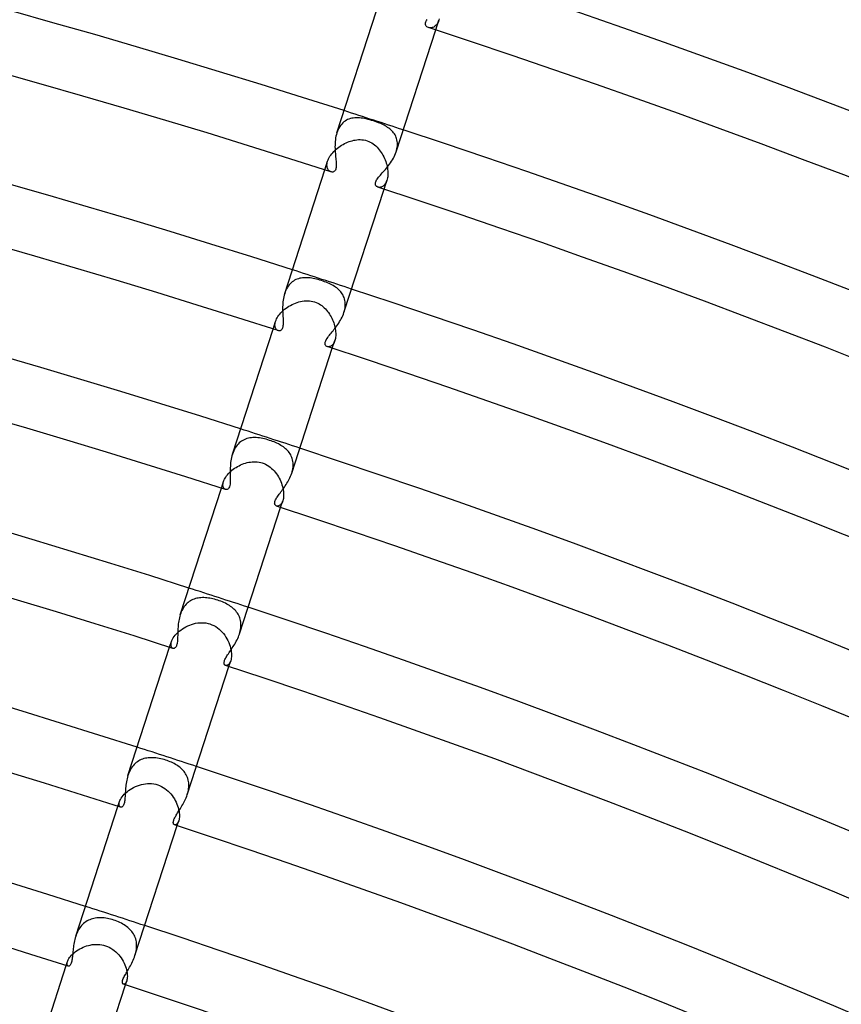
# Model space of a CAD drawing. Header units: millimetres. Extents: x -660 to 660, y -630 to 630.
# Tile 99 of 125: x 154 to 206, y 486 to 550. Entities that reach past the tile are written whole.
import ezdxf

# ---------------------------------------------------------------- set-up
doc = ezdxf.new("R2010")
doc.units = ezdxf.units.MM
doc.layers.add('HIDDEN', color=7, linetype='Continuous')
doc.layers.add('THICK', color=7, linetype='Continuous')

msp = doc.modelspace()

# ---------------------------------------------------------------- linework, layer by layer
at = {"layer": 'HIDDEN'}
for p, q in [((180.406, 549.108), (180.357, 549.071)), ((180.453, 549.152), (180.406, 549.108)), ((180.436, 548.852), (180.641, 549.484)), ((180.497, 549.204), (180.453, 549.152)), ((180.539, 549.263), (180.497, 549.204)), ((180.577, 549.33), (180.539, 549.263)), ((180.611, 549.404), (180.577, 549.33)), ((180.641, 549.484), (180.611, 549.404)), ((180.664, 549.565), (180.641, 549.484)), ((180.01, 548.994), (179.967, 549.005)), ((180.057, 548.987), (180.01, 548.994)), ((180.105, 548.986), (180.057, 548.987)), ((180.154, 548.99), (180.105, 548.986)), ((180.205, 549.001), (180.154, 548.99)), ((180.256, 549.017), (180.205, 549.001)), ((180.307, 549.041), (180.256, 549.017)), ((180.357, 549.071), (180.307, 549.041)), ((174.392, 542.806), (174.328, 542.728)), ((174.461, 542.878), (174.392, 542.806)), ((174.535, 542.942), (174.461, 542.878)), ((174.612, 542.999), (174.535, 542.942)), ((174.692, 543.049), (174.612, 542.999)), ((174.776, 543.091), (174.692, 543.049)), ((174.862, 543.127), (174.776, 543.091)), ((174.952, 543.157), (174.862, 543.127)), ((175.044, 543.179), (174.952, 543.157)), ((175.139, 543.196), (175.044, 543.179)), ((175.235, 543.207), (175.139, 543.196)), ((175.334, 543.212), (175.235, 543.207)), ((175.435, 543.211), (175.334, 543.212)), ((175.537, 543.205), (175.435, 543.211)), ((175.642, 543.195), (175.537, 543.205)), ((175.75, 543.18), (175.642, 543.195)), ((175.859, 543.16), (175.75, 543.18)), ((175.97, 543.137), (175.859, 543.16)), ((176.084, 543.109), (175.97, 543.137)), ((176.199, 543.079), (176.084, 543.109)), ((176.315, 543.045), (176.199, 543.079)), ((176.434, 543.008), (176.315, 543.045)), ((176.54, 542.972), (176.434, 543.008)), ((176.646, 542.934), (176.54, 542.972)), ((176.749, 542.895), (176.646, 542.934)), ((176.848, 542.855), (176.749, 542.895)), ((176.942, 542.815), (176.848, 542.855)), ((177.031, 542.773), (176.942, 542.815)), ((177.115, 542.731), (177.031, 542.773)), ((174.122, 542.354), (174.084, 542.249)), ((174.166, 542.456), (174.122, 542.354)), ((174.215, 542.553), (174.166, 542.456)), ((174.269, 542.643), (174.215, 542.553)), ((174.328, 542.728), (174.269, 542.643)), ((177.194, 542.689), (177.115, 542.731)), ((177.271, 542.644), (177.194, 542.689)), ((177.345, 542.596), (177.271, 542.644)), ((177.417, 542.546), (177.345, 542.596)), ((177.486, 542.493), (177.417, 542.546)), ((177.551, 542.437), (177.486, 542.493)), ((177.614, 542.378), (177.551, 542.437)), ((177.672, 542.315), (177.614, 542.378)), ((177.726, 542.249), (177.672, 542.315)), ((177.776, 542.18), (177.726, 542.249)), ((177.82, 542.108), (177.776, 542.18)), ((174.388, 541.443), (174.482, 541.498)), ((174.482, 541.498), (174.577, 541.549)), ((174.577, 541.549), (174.674, 541.596)), ((174.674, 541.596), (174.771, 541.639)), ((174.771, 541.639), (174.87, 541.677)), ((174.87, 541.677), (174.969, 541.711)), ((174.969, 541.711), (175.068, 541.739)), ((175.068, 541.739), (175.167, 541.763)), ((175.167, 541.763), (175.266, 541.782)), ((175.266, 541.782), (175.368, 541.796)), ((175.368, 541.796), (175.473, 541.805)), ((175.473, 541.805), (175.581, 541.807)), ((175.581, 541.807), (175.691, 541.801)), ((175.691, 541.801), (175.802, 541.788)), ((175.802, 541.788), (175.913, 541.766)), ((175.913, 541.766), (176.021, 541.736)), ((176.021, 541.736), (176.126, 541.697)), ((176.126, 541.697), (176.227, 541.65)), ((176.227, 541.65), (176.323, 541.597)), ((176.323, 541.597), (176.415, 541.537)), ((176.415, 541.537), (176.502, 541.471)), ((177.86, 542.032), (177.82, 542.108)), ((177.894, 541.953), (177.86, 542.032)), ((177.922, 541.87), (177.894, 541.953)), ((177.945, 541.784), (177.922, 541.87)), ((177.961, 541.696), (177.945, 541.784)), ((177.971, 541.604), (177.961, 541.696)), ((177.97, 541.414), (177.974, 541.51)), ((177.974, 541.51), (177.971, 541.604)), ((173.695, 540.814), (173.754, 540.891)), ((173.754, 540.891), (173.818, 540.968)), ((173.818, 540.968), (173.888, 541.043)), ((173.888, 541.043), (173.962, 541.117)), ((173.962, 541.117), (174.041, 541.188)), ((174.041, 541.188), (174.123, 541.256)), ((174.123, 541.256), (174.208, 541.322)), ((174.208, 541.322), (174.297, 541.384)), ((174.297, 541.384), (174.388, 541.443)), ((176.502, 541.471), (176.585, 541.401)), ((176.585, 541.401), (176.663, 541.325)), ((176.663, 541.325), (176.737, 541.245)), ((176.737, 541.245), (176.807, 541.162)), ((176.807, 541.162), (176.872, 541.076)), ((176.872, 541.076), (176.934, 540.986)), ((176.934, 540.986), (176.992, 540.894)), ((176.992, 540.894), (177.046, 540.799)), ((177.889, 541.013), (177.919, 541.114)), ((177.919, 541.114), (177.942, 541.215)), ((177.942, 541.215), (177.959, 541.315)), ((177.959, 541.315), (177.97, 541.414)), ((173.309, 539.864), (173.492, 540.426)), ((173.448, 540.203), (173.456, 540.274)), ((173.456, 540.274), (173.47, 540.349)), ((173.47, 540.349), (173.492, 540.426)), ((173.492, 540.426), (173.519, 540.501)), ((173.519, 540.501), (173.553, 540.578)), ((173.553, 540.578), (173.594, 540.656)), ((173.594, 540.656), (173.642, 540.735)), ((173.642, 540.735), (173.695, 540.814)), ((177.046, 540.799), (177.096, 540.702)), ((177.096, 540.702), (177.142, 540.603)), ((177.142, 540.603), (177.183, 540.503)), ((177.183, 540.503), (177.221, 540.402)), ((177.221, 540.402), (177.254, 540.301)), ((177.254, 540.301), (177.283, 540.199)), ((173.447, 540.136), (173.448, 540.203)), ((173.453, 540.074), (173.447, 540.136)), ((173.464, 540.016), (173.453, 540.074)), ((173.481, 539.963), (173.464, 540.016)), ((173.503, 539.914), (173.481, 539.963)), ((173.529, 539.871), (173.503, 539.914)), ((173.559, 539.833), (173.529, 539.871)), ((173.592, 539.801), (173.559, 539.833)), ((173.627, 539.774), (173.592, 539.801)), ((173.664, 539.753), (173.627, 539.774)), ((173.702, 539.738), (173.664, 539.753)), ((177.283, 540.199), (177.308, 540.097)), ((177.308, 540.097), (177.327, 539.995)), ((177.327, 539.995), (177.343, 539.895)), ((177.343, 539.895), (177.353, 539.796)), ((177.353, 539.796), (177.359, 539.698)), ((177.36, 539.604), (177.356, 539.513)), ((177.359, 539.698), (177.36, 539.604)), ((177.114, 538.628), (177.296, 539.19)), ((177.207, 538.994), (177.171, 538.941)), ((177.24, 539.053), (177.207, 538.994)), ((177.27, 539.118), (177.24, 539.053)), ((177.296, 539.189), (177.27, 539.118)), ((177.317, 539.263), (177.296, 539.189)), ((177.335, 539.342), (177.317, 539.263)), ((177.348, 539.426), (177.335, 539.342)), ((177.356, 539.513), (177.348, 539.426)), ((176.758, 538.747), (176.722, 538.756)), ((176.797, 538.742), (176.758, 538.747)), ((176.838, 538.742), (176.797, 538.742)), ((176.88, 538.747), (176.838, 538.742)), ((176.923, 538.757), (176.88, 538.747)), ((176.966, 538.772), (176.923, 538.757)), ((177.009, 538.794), (176.966, 538.772)), ((177.051, 538.821), (177.009, 538.794)), ((177.093, 538.855), (177.051, 538.821)), ((177.133, 538.895), (177.093, 538.855)), ((177.171, 538.941), (177.133, 538.895)), ((171.219, 532.669), (171.148, 532.609)), ((171.294, 532.722), (171.219, 532.669)), ((171.371, 532.769), (171.294, 532.722)), ((171.451, 532.81), (171.371, 532.769)), ((171.533, 532.845), (171.451, 532.81)), ((171.618, 532.874), (171.533, 532.845)), ((171.705, 532.897), (171.618, 532.874)), ((171.795, 532.915), (171.705, 532.897)), ((171.886, 532.928), (171.795, 532.915)), ((171.979, 532.935), (171.886, 532.928)), ((172.074, 532.938), (171.979, 532.935)), ((172.17, 532.937), (172.074, 532.938)), ((172.268, 532.93), (172.17, 532.937)), ((172.367, 532.92), (172.268, 532.93)), ((172.469, 532.906), (172.367, 532.92)), ((172.571, 532.888), (172.469, 532.906)), ((172.675, 532.867), (172.571, 532.888)), ((172.781, 532.842), (172.675, 532.867)), ((172.887, 532.814), (172.781, 532.842)), ((172.994, 532.783), (172.887, 532.814)), ((173.101, 532.75), (172.994, 532.783)), ((173.2, 532.716), (173.101, 532.75)), ((173.299, 532.681), (173.2, 532.716)), ((173.395, 532.643), (173.299, 532.681)), ((173.49, 532.604), (173.395, 532.643)), ((170.767, 532.03), (170.731, 531.929)), ((170.808, 532.128), (170.767, 532.03)), ((170.853, 532.221), (170.808, 532.128)), ((170.903, 532.31), (170.853, 532.221)), ((170.958, 532.393), (170.903, 532.31)), ((171.017, 532.471), (170.958, 532.393)), ((171.081, 532.543), (171.017, 532.471)), ((171.148, 532.609), (171.081, 532.543)), ((173.582, 532.564), (173.49, 532.604)), ((173.672, 532.521), (173.582, 532.564)), ((173.758, 532.476), (173.672, 532.521)), ((173.841, 532.43), (173.758, 532.476)), ((173.921, 532.381), (173.841, 532.43)), ((173.998, 532.331), (173.921, 532.381)), ((174.071, 532.277), (173.998, 532.331)), ((174.141, 532.221), (174.071, 532.277)), ((174.208, 532.162), (174.141, 532.221)), ((174.271, 532.099), (174.208, 532.162)), ((174.329, 532.034), (174.271, 532.099)), ((174.384, 531.965), (174.329, 532.034)), ((171.529, 531.346), (171.639, 531.38)), ((171.639, 531.38), (171.751, 531.408)), ((171.751, 531.408), (171.864, 531.43)), ((171.864, 531.43), (171.978, 531.446)), ((171.978, 531.446), (172.092, 531.455)), ((172.092, 531.455), (172.206, 531.456)), ((172.206, 531.456), (172.32, 531.45)), ((172.32, 531.45), (172.434, 531.436)), ((172.434, 531.436), (172.546, 531.413)), ((172.546, 531.413), (172.656, 531.382)), ((172.656, 531.382), (172.755, 531.346)), ((174.433, 531.892), (174.384, 531.965)), ((174.478, 531.816), (174.433, 531.892)), ((174.517, 531.737), (174.478, 531.816)), ((174.551, 531.654), (174.517, 531.737)), ((174.578, 531.569), (174.551, 531.654)), ((174.599, 531.48), (174.578, 531.569)), ((174.614, 531.388), (174.599, 531.48)), ((174.623, 531.293), (174.614, 531.388)), ((170.49, 530.681), (170.564, 530.758)), ((170.564, 530.758), (170.644, 530.832)), ((170.644, 530.832), (170.729, 530.904)), ((170.729, 530.904), (170.818, 530.973)), ((170.818, 530.973), (170.911, 531.039)), ((170.911, 531.039), (171.007, 531.101)), ((171.007, 531.101), (171.107, 531.159)), ((171.107, 531.159), (171.209, 531.213)), ((171.209, 531.213), (171.314, 531.262)), ((171.314, 531.262), (171.42, 531.306)), ((171.42, 531.306), (171.529, 531.346)), ((172.755, 531.346), (172.851, 531.303)), ((172.851, 531.303), (172.943, 531.255)), ((172.943, 531.255), (173.032, 531.2)), ((173.032, 531.2), (173.117, 531.14)), ((173.117, 531.14), (173.198, 531.075)), ((173.198, 531.075), (173.275, 531.005)), ((173.275, 531.005), (173.349, 530.931)), ((173.349, 530.931), (173.419, 530.854)), ((173.419, 530.854), (173.485, 530.773)), ((173.485, 530.773), (173.548, 530.69)), ((174.536, 530.694), (174.566, 530.795)), ((174.566, 530.795), (174.59, 530.898)), ((174.59, 530.898), (174.608, 530.999)), ((174.608, 530.999), (174.62, 531.098)), ((174.62, 531.098), (174.625, 531.197)), ((174.625, 531.197), (174.623, 531.293)), ((169.987, 529.64), (170.148, 530.133)), ((170.127, 530.06), (170.148, 530.133)), ((170.148, 530.133), (170.175, 530.208)), ((170.175, 530.208), (170.21, 530.285)), ((170.21, 530.285), (170.252, 530.364)), ((170.252, 530.364), (170.301, 530.443)), ((170.301, 530.443), (170.358, 530.523)), ((170.358, 530.523), (170.421, 530.603)), ((170.421, 530.603), (170.49, 530.681)), ((173.548, 530.69), (173.606, 530.603)), ((173.606, 530.603), (173.661, 530.514)), ((173.661, 530.514), (173.713, 530.423)), ((173.713, 530.423), (173.76, 530.33)), ((173.76, 530.33), (173.804, 530.236)), ((173.804, 530.236), (173.844, 530.14)), ((173.844, 530.14), (173.88, 530.043)), ((170.107, 529.924), (170.114, 529.99)), ((170.107, 529.863), (170.107, 529.924)), ((170.113, 529.805), (170.107, 529.863)), ((170.125, 529.753), (170.113, 529.805)), ((170.114, 529.99), (170.127, 530.06)), ((170.141, 529.705), (170.125, 529.753)), ((170.162, 529.663), (170.141, 529.705)), ((170.187, 529.626), (170.162, 529.663)), ((170.215, 529.595), (170.187, 529.626)), ((170.246, 529.569), (170.215, 529.595)), ((170.278, 529.549), (170.246, 529.569)), ((170.312, 529.535), (170.278, 529.549)), ((173.88, 530.043), (173.911, 529.946)), ((173.911, 529.946), (173.939, 529.848)), ((173.939, 529.848), (173.962, 529.751)), ((173.962, 529.751), (173.981, 529.655)), ((173.981, 529.655), (173.995, 529.56)), ((173.995, 529.56), (174.005, 529.466)), ((173.792, 528.404), (173.952, 528.898)), ((173.952, 528.897), (173.928, 528.831)), ((173.972, 528.966), (173.952, 528.897)), ((173.988, 529.039), (173.972, 528.966)), ((174, 529.117), (173.988, 529.039)), ((174.008, 529.199), (174, 529.117)), ((174.005, 529.466), (174.011, 529.374)), ((174.011, 529.285), (174.008, 529.199)), ((174.011, 529.374), (174.011, 529.285)), ((173.501, 528.502), (173.468, 528.51)), ((173.536, 528.499), (173.501, 528.502)), ((173.574, 528.5), (173.536, 528.499)), ((173.612, 528.507), (173.574, 528.5)), ((173.65, 528.52), (173.612, 528.507)), ((173.689, 528.538), (173.65, 528.52)), ((173.727, 528.561), (173.689, 528.538)), ((173.765, 528.591), (173.727, 528.561)), ((173.802, 528.627), (173.765, 528.591)), ((173.837, 528.669), (173.802, 528.627)), ((173.87, 528.717), (173.837, 528.669)), ((173.9, 528.771), (173.87, 528.717)), ((173.928, 528.831), (173.9, 528.771)), ((168.132, 522.529), (168.047, 522.486)), ((168.22, 522.566), (168.132, 522.529)), ((168.31, 522.596), (168.22, 522.566)), ((168.403, 522.621), (168.31, 522.596)), ((168.497, 522.639), (168.403, 522.621)), ((168.594, 522.652), (168.497, 522.639)), ((168.693, 522.66), (168.594, 522.652)), ((168.793, 522.662), (168.693, 522.66)), ((168.896, 522.659), (168.793, 522.662)), ((169, 522.652), (168.896, 522.659)), ((169.106, 522.64), (169, 522.652)), ((169.213, 522.624), (169.106, 522.64)), ((169.322, 522.603), (169.213, 522.624)), ((169.432, 522.579), (169.322, 522.603)), ((169.543, 522.552), (169.432, 522.579)), ((169.654, 522.52), (169.543, 522.552)), ((169.766, 522.486), (169.654, 522.52)), ((167.504, 521.911), (167.457, 521.814)), ((167.556, 522.004), (167.504, 521.911)), ((167.613, 522.091), (167.556, 522.004)), ((167.675, 522.173), (167.613, 522.091)), ((167.742, 522.249), (167.675, 522.173)), ((167.813, 522.318), (167.742, 522.249)), ((167.888, 522.381), (167.813, 522.318)), ((167.966, 522.437), (167.888, 522.381)), ((168.047, 522.486), (167.966, 522.437)), ((169.863, 522.453), (169.766, 522.486)), ((169.959, 522.418), (169.863, 522.453)), ((170.054, 522.381), (169.959, 522.418)), ((170.146, 522.341), (170.054, 522.381)), ((170.236, 522.3), (170.146, 522.341)), ((170.324, 522.257), (170.236, 522.3)), ((170.409, 522.212), (170.324, 522.257)), ((170.491, 522.165), (170.409, 522.212)), ((170.571, 522.115), (170.491, 522.165)), ((170.647, 522.063), (170.571, 522.115)), ((170.719, 522.009), (170.647, 522.063)), ((170.788, 521.952), (170.719, 522.009)), ((170.854, 521.893), (170.788, 521.952)), ((170.915, 521.83), (170.854, 521.893)), ((167.415, 521.712), (167.378, 521.607)), ((167.457, 521.814), (167.415, 521.712)), ((170.973, 521.765), (170.915, 521.83)), ((171.026, 521.697), (170.973, 521.765)), ((171.074, 521.626), (171.026, 521.697)), ((171.118, 521.552), (171.074, 521.626)), ((171.157, 521.475), (171.118, 521.552)), ((171.191, 521.395), (171.157, 521.475)), ((171.219, 521.312), (171.191, 521.395)), ((171.242, 521.226), (171.219, 521.312)), ((167.344, 520.562), (167.428, 520.628)), ((167.428, 520.628), (167.516, 520.691)), ((167.516, 520.691), (167.607, 520.75)), ((167.607, 520.75), (167.701, 520.806)), ((167.701, 520.806), (167.799, 520.858)), ((167.799, 520.858), (167.899, 520.907)), ((167.899, 520.907), (168.001, 520.951)), ((168.001, 520.951), (168.105, 520.99)), ((168.105, 520.99), (168.211, 521.024)), ((168.211, 521.024), (168.318, 521.053)), ((168.318, 521.053), (168.426, 521.077)), ((168.426, 521.077), (168.534, 521.095)), ((168.534, 521.095), (168.644, 521.107)), ((168.644, 521.107), (168.753, 521.112)), ((168.753, 521.112), (168.863, 521.111)), ((168.863, 521.111), (168.973, 521.103)), ((168.973, 521.103), (169.082, 521.087)), ((169.082, 521.087), (169.189, 521.065)), ((169.189, 521.065), (169.294, 521.034)), ((169.294, 521.034), (169.404, 520.994)), ((169.404, 520.994), (169.51, 520.946)), ((169.51, 520.946), (169.612, 520.89)), ((169.612, 520.89), (169.71, 520.828)), ((169.71, 520.828), (169.803, 520.76)), ((169.803, 520.76), (169.892, 520.686)), ((169.892, 520.686), (169.975, 520.606)), ((171.235, 520.567), (171.254, 520.665)), ((171.259, 521.138), (171.242, 521.226)), ((171.254, 520.665), (171.267, 520.763)), ((171.27, 521.047), (171.259, 521.138)), ((171.267, 520.763), (171.274, 520.86)), ((171.275, 520.955), (171.27, 521.047)), ((171.274, 520.86), (171.275, 520.955)), ((166.83, 519.912), (166.861, 519.983)), ((166.861, 519.983), (166.9, 520.056)), ((166.9, 520.056), (166.946, 520.13)), ((166.946, 520.13), (166.998, 520.204)), ((166.998, 520.204), (167.055, 520.277)), ((167.055, 520.277), (167.119, 520.351)), ((167.119, 520.351), (167.189, 520.423)), ((167.189, 520.423), (167.264, 520.494)), ((167.264, 520.494), (167.344, 520.562)), ((169.975, 520.606), (170.055, 520.522)), ((170.055, 520.522), (170.13, 520.434)), ((170.13, 520.434), (170.2, 520.342)), ((170.2, 520.342), (170.265, 520.247)), ((170.265, 520.247), (170.326, 520.15)), ((170.326, 520.15), (170.382, 520.049)), ((170.382, 520.049), (170.433, 519.947)), ((171.182, 520.371), (171.211, 520.469)), ((171.211, 520.469), (171.235, 520.567)), ((166.666, 519.416), (166.805, 519.844)), ((166.768, 519.651), (166.773, 519.712)), ((166.768, 519.595), (166.768, 519.651)), ((166.774, 519.544), (166.768, 519.595)), ((166.773, 519.712), (166.786, 519.777)), ((166.785, 519.497), (166.774, 519.544)), ((166.801, 519.456), (166.785, 519.497)), ((166.786, 519.777), (166.805, 519.844)), ((166.821, 519.419), (166.801, 519.456)), ((166.805, 519.844), (166.83, 519.912)), ((166.845, 519.388), (166.821, 519.419)), ((166.871, 519.363), (166.845, 519.388)), ((166.9, 519.344), (166.871, 519.363)), ((170.433, 519.947), (170.48, 519.843)), ((170.48, 519.843), (170.521, 519.738)), ((170.521, 519.738), (170.558, 519.632)), ((170.558, 519.632), (170.589, 519.527)), ((170.589, 519.527), (170.615, 519.422)), ((170.615, 519.422), (170.635, 519.318)), ((166.931, 519.331), (166.9, 519.344)), ((170.645, 518.757), (170.629, 518.68)), ((170.635, 519.318), (170.65, 519.216)), ((170.656, 518.839), (170.645, 518.757)), ((170.65, 519.216), (170.66, 519.117)), ((170.663, 518.927), (170.656, 518.839)), ((170.66, 519.117), (170.664, 519.02)), ((170.664, 519.02), (170.663, 518.927)), ((170.237, 518.259), (170.205, 518.267)), ((170.272, 518.258), (170.237, 518.259)), ((170.308, 518.263), (170.272, 518.258)), ((170.345, 518.274), (170.308, 518.263)), ((170.382, 518.291), (170.345, 518.274)), ((170.419, 518.315), (170.382, 518.291)), ((170.456, 518.346), (170.419, 518.315)), ((170.491, 518.384), (170.456, 518.346)), ((170.47, 518.18), (170.609, 518.608)), ((170.525, 518.43), (170.491, 518.384)), ((170.556, 518.482), (170.525, 518.43)), ((170.584, 518.541), (170.556, 518.482)), ((170.609, 518.608), (170.584, 518.541)), ((170.629, 518.68), (170.609, 518.608)), ((164.283, 511.808), (164.229, 511.729)), ((164.341, 511.883), (164.283, 511.808)), ((164.402, 511.952), (164.341, 511.883)), ((164.467, 512.016), (164.402, 511.952)), ((164.535, 512.075), (164.467, 512.016)), ((164.606, 512.129), (164.535, 512.075)), ((164.68, 512.177), (164.606, 512.129)), ((164.757, 512.22), (164.68, 512.177)), ((164.836, 512.258), (164.757, 512.22)), ((164.918, 512.29), (164.836, 512.258)), ((165.002, 512.317), (164.918, 512.29)), ((165.087, 512.34), (165.002, 512.317)), ((165.174, 512.357), (165.087, 512.34)), ((165.263, 512.37), (165.174, 512.357)), ((165.354, 512.378), (165.263, 512.37)), ((165.446, 512.382), (165.354, 512.378)), ((165.54, 512.382), (165.446, 512.382)), ((165.635, 512.378), (165.54, 512.382)), ((165.731, 512.369), (165.635, 512.378)), ((165.829, 512.358), (165.731, 512.369)), ((165.927, 512.342), (165.829, 512.358)), ((166.027, 512.323), (165.927, 512.342)), ((166.127, 512.301), (166.027, 512.323)), ((166.227, 512.276), (166.127, 512.301)), ((166.328, 512.248), (166.227, 512.276)), ((166.429, 512.216), (166.328, 512.248)), ((166.532, 512.181), (166.429, 512.216)), ((166.633, 512.144), (166.532, 512.181)), ((166.733, 512.103), (166.633, 512.144)), ((166.83, 512.061), (166.733, 512.103)), ((166.923, 512.016), (166.83, 512.061)), ((167.012, 511.97), (166.923, 512.016)), ((167.098, 511.922), (167.012, 511.97)), ((167.18, 511.872), (167.098, 511.922)), ((167.257, 511.82), (167.18, 511.872)), ((167.331, 511.766), (167.257, 511.82)), ((167.402, 511.709), (167.331, 511.766)), ((164.055, 511.376), (164.022, 511.28)), ((164.093, 511.469), (164.055, 511.376)), ((164.134, 511.559), (164.093, 511.469)), ((164.18, 511.646), (164.134, 511.559)), ((164.229, 511.729), (164.18, 511.646)), ((167.468, 511.65), (167.402, 511.709)), ((167.532, 511.588), (167.468, 511.65)), ((167.591, 511.523), (167.532, 511.588)), ((167.646, 511.456), (167.591, 511.523)), ((167.697, 511.385), (167.646, 511.456)), ((167.743, 511.312), (167.697, 511.385)), ((167.785, 511.236), (167.743, 511.312)), ((167.821, 511.157), (167.785, 511.236)), ((167.852, 511.075), (167.821, 511.157)), ((164.274, 510.443), (164.389, 510.507)), ((164.389, 510.507), (164.508, 510.565)), ((164.508, 510.565), (164.631, 510.618)), ((164.631, 510.618), (164.756, 510.663)), ((164.756, 510.663), (164.884, 510.701)), ((164.884, 510.701), (165.014, 510.732)), ((165.014, 510.732), (165.145, 510.754)), ((165.145, 510.754), (165.278, 510.768)), ((165.278, 510.768), (165.411, 510.773)), ((165.411, 510.773), (165.544, 510.768)), ((165.544, 510.768), (165.676, 510.753)), ((165.676, 510.753), (165.807, 510.728)), ((165.807, 510.728), (165.934, 510.692)), ((165.934, 510.692), (166.062, 510.644)), ((166.062, 510.644), (166.185, 510.587)), ((166.185, 510.587), (166.302, 510.519)), ((166.302, 510.519), (166.414, 510.444)), ((167.878, 510.99), (167.852, 511.075)), ((167.898, 510.903), (167.878, 510.99)), ((167.913, 510.813), (167.898, 510.903)), ((167.922, 510.721), (167.913, 510.813)), ((167.914, 510.436), (167.923, 510.532)), ((167.925, 510.627), (167.922, 510.721)), ((167.923, 510.532), (167.925, 510.627)), ((163.579, 509.8), (163.637, 509.885)), ((163.637, 509.885), (163.705, 509.971)), ((163.705, 509.971), (163.782, 510.057)), ((163.782, 510.057), (163.867, 510.14)), ((163.867, 510.14), (163.959, 510.222)), ((163.959, 510.222), (164.058, 510.299)), ((164.058, 510.299), (164.163, 510.374)), ((164.163, 510.374), (164.274, 510.443)), ((166.414, 510.444), (166.519, 510.36)), ((166.519, 510.36), (166.619, 510.269)), ((166.619, 510.269), (166.712, 510.172)), ((166.712, 510.172), (166.799, 510.069)), ((166.799, 510.069), (166.88, 509.962)), ((166.88, 509.962), (166.954, 509.85)), ((167.826, 510.044), (167.856, 510.142)), ((167.856, 510.142), (167.881, 510.24)), ((167.881, 510.24), (167.9, 510.338)), ((167.9, 510.338), (167.914, 510.436)), ((163.344, 509.192), (163.463, 509.558)), ((163.43, 509.394), (163.44, 509.472)), ((163.431, 509.324), (163.43, 509.394)), ((163.441, 509.263), (163.431, 509.324)), ((163.44, 509.472), (163.462, 509.557)), ((163.461, 509.212), (163.441, 509.263)), ((163.462, 509.557), (163.492, 509.635)), ((163.492, 509.635), (163.531, 509.717)), ((163.531, 509.717), (163.579, 509.8)), ((166.954, 509.85), (167.022, 509.736)), ((167.022, 509.736), (167.083, 509.618)), ((167.083, 509.618), (167.138, 509.498)), ((167.138, 509.498), (167.185, 509.378)), ((167.185, 509.378), (167.226, 509.256)), ((167.226, 509.256), (167.259, 509.136)), ((163.488, 509.171), (163.461, 509.212)), ((163.52, 509.142), (163.488, 509.171)), ((163.557, 509.124), (163.52, 509.142)), ((167.259, 509.136), (167.285, 509.017)), ((167.285, 509.017), (167.303, 508.901)), ((167.303, 508.901), (167.314, 508.789)), ((167.314, 508.789), (167.318, 508.681)), ((167.318, 508.681), (167.314, 508.58)), ((166.971, 508.019), (166.935, 508.026)), ((167.009, 508.022), (166.971, 508.019)), ((167.049, 508.034), (167.009, 508.022)), ((167.089, 508.055), (167.049, 508.034)), ((167.13, 508.087), (167.089, 508.055)), ((167.168, 508.13), (167.13, 508.087)), ((167.148, 507.956), (167.267, 508.322)), ((167.205, 508.183), (167.168, 508.13)), ((167.238, 508.247), (167.205, 508.183)), ((167.267, 508.322), (167.238, 508.247)), ((167.288, 508.4), (167.267, 508.322)), ((167.304, 508.486), (167.288, 508.4)), ((167.314, 508.58), (167.304, 508.486)), ((161.062, 501.653), (160.997, 501.58)), ((161.129, 501.72), (161.062, 501.653)), ((161.201, 501.782), (161.129, 501.72)), ((161.276, 501.839), (161.201, 501.782)), ((161.354, 501.89), (161.276, 501.839)), ((161.435, 501.935), (161.354, 501.89)), ((161.519, 501.974), (161.435, 501.935)), ((161.605, 502.008), (161.519, 501.974)), ((161.693, 502.036), (161.605, 502.008)), ((161.784, 502.059), (161.693, 502.036)), ((161.876, 502.077), (161.784, 502.059)), ((161.971, 502.089), (161.876, 502.077)), ((162.067, 502.097), (161.971, 502.089)), ((162.164, 502.1), (162.067, 502.097)), ((162.264, 502.099), (162.164, 502.1)), ((162.364, 502.093), (162.264, 502.099)), ((162.466, 502.083), (162.364, 502.093)), ((162.569, 502.069), (162.466, 502.083)), ((162.672, 502.051), (162.569, 502.069)), ((162.776, 502.029), (162.672, 502.051)), ((162.881, 502.004), (162.776, 502.029)), ((162.986, 501.975), (162.881, 502.004)), ((163.091, 501.943), (162.986, 501.975)), ((163.184, 501.911), (163.091, 501.943)), ((163.277, 501.877), (163.184, 501.911)), ((163.368, 501.84), (163.277, 501.877)), ((163.458, 501.801), (163.368, 501.84)), ((163.545, 501.759), (163.458, 501.801)), ((163.631, 501.715), (163.545, 501.759)), ((163.713, 501.669), (163.631, 501.715)), ((163.794, 501.621), (163.713, 501.669)), ((160.701, 501.051), (160.666, 500.952)), ((160.739, 501.148), (160.701, 501.051)), ((160.782, 501.241), (160.739, 501.148)), ((160.829, 501.332), (160.782, 501.241)), ((160.881, 501.419), (160.829, 501.332)), ((160.937, 501.502), (160.881, 501.419)), ((160.997, 501.58), (160.937, 501.502)), ((163.871, 501.57), (163.794, 501.621)), ((163.946, 501.516), (163.871, 501.57)), ((164.017, 501.46), (163.946, 501.516)), ((164.085, 501.402), (164.017, 501.46)), ((164.149, 501.341), (164.085, 501.402)), ((164.21, 501.277), (164.149, 501.341)), ((164.266, 501.21), (164.21, 501.277)), ((164.319, 501.14), (164.266, 501.21)), ((164.367, 501.068), (164.319, 501.14)), ((164.411, 500.993), (164.367, 501.068)), ((161.399, 500.336), (161.528, 500.373)), ((161.528, 500.373), (161.658, 500.402)), ((161.658, 500.402), (161.789, 500.423)), ((161.789, 500.423), (161.922, 500.435)), ((161.922, 500.435), (162.054, 500.438)), ((162.054, 500.438), (162.187, 500.432)), ((162.187, 500.432), (162.318, 500.416)), ((162.318, 500.416), (162.448, 500.39)), ((162.448, 500.39), (162.575, 500.354)), ((164.449, 500.915), (164.411, 500.993)), ((164.483, 500.834), (164.449, 500.915)), ((164.512, 500.751), (164.483, 500.834)), ((164.536, 500.664), (164.512, 500.751)), ((164.554, 500.575), (164.536, 500.664)), ((164.566, 500.485), (164.554, 500.575)), ((164.573, 500.392), (164.566, 500.485)), ((164.574, 500.298), (164.573, 500.392)), ((160.354, 499.666), (160.429, 499.748)), ((160.429, 499.748), (160.513, 499.829)), ((160.513, 499.829), (160.604, 499.909)), ((160.604, 499.909), (160.702, 499.984)), ((160.702, 499.984), (160.806, 500.056)), ((160.806, 500.056), (160.916, 500.123)), ((160.916, 500.123), (161.031, 500.186)), ((161.031, 500.186), (161.151, 500.242)), ((161.151, 500.242), (161.274, 500.293)), ((161.274, 500.293), (161.399, 500.336)), ((162.575, 500.354), (162.699, 500.308)), ((162.699, 500.308), (162.818, 500.254)), ((162.818, 500.254), (162.932, 500.19)), ((162.932, 500.19), (163.041, 500.119)), ((163.041, 500.119), (163.145, 500.04)), ((163.145, 500.04), (163.242, 499.955)), ((163.242, 499.955), (163.335, 499.864)), ((163.335, 499.864), (163.421, 499.768)), ((163.421, 499.768), (163.502, 499.668)), ((164.471, 499.717), (164.5, 499.814)), ((164.5, 499.814), (164.525, 499.91)), ((164.525, 499.91), (164.545, 500.008)), ((164.545, 500.008), (164.56, 500.105)), ((164.56, 500.105), (164.57, 500.202)), ((164.57, 500.202), (164.574, 500.298)), ((160.022, 498.968), (160.121, 499.275)), ((160.092, 499.079), (160.093, 499.137)), ((160.093, 499.137), (160.102, 499.203)), ((160.102, 499.203), (160.121, 499.275)), ((160.121, 499.275), (160.148, 499.346)), ((160.148, 499.346), (160.185, 499.423)), ((160.185, 499.423), (160.232, 499.503)), ((160.232, 499.503), (160.289, 499.584)), ((160.289, 499.584), (160.354, 499.666)), ((163.502, 499.668), (163.576, 499.563)), ((163.576, 499.563), (163.645, 499.455)), ((163.645, 499.455), (163.707, 499.344)), ((163.707, 499.344), (163.763, 499.232)), ((163.763, 499.232), (163.813, 499.118)), ((163.813, 499.118), (163.856, 499.004)), ((160.1, 499.029), (160.092, 499.079)), ((160.114, 498.987), (160.1, 499.029)), ((160.135, 498.953), (160.114, 498.987)), ((160.16, 498.929), (160.135, 498.953)), ((160.189, 498.914), (160.16, 498.929)), ((163.856, 499.004), (163.892, 498.89)), ((163.892, 498.89), (163.922, 498.777)), ((163.922, 498.777), (163.944, 498.667)), ((163.944, 498.667), (163.96, 498.561)), ((163.96, 498.561), (163.969, 498.458)), ((163.833, 497.863), (163.798, 497.826)), ((163.826, 497.732), (163.926, 498.039)), ((163.867, 497.91), (163.833, 497.863)), ((163.898, 497.968), (163.867, 497.91)), ((163.925, 498.038), (163.898, 497.968)), ((163.945, 498.108), (163.925, 498.038)), ((163.959, 498.184), (163.945, 498.108)), ((163.968, 498.269), (163.959, 498.184)), ((163.972, 498.36), (163.968, 498.269)), ((163.969, 498.458), (163.972, 498.36)), ((163.691, 497.782), (163.659, 497.787)), ((163.725, 497.786), (163.691, 497.782)), ((163.761, 497.801), (163.725, 497.786)), ((163.798, 497.826), (163.761, 497.801)), ((157.967, 491.562), (157.892, 491.508)), ((158.045, 491.611), (157.967, 491.562)), ((158.126, 491.654), (158.045, 491.611)), ((158.209, 491.692), (158.126, 491.654)), ((158.294, 491.725), (158.209, 491.692)), ((158.382, 491.752), (158.294, 491.725)), ((158.471, 491.774), (158.382, 491.752)), ((158.563, 491.792), (158.471, 491.774)), ((158.656, 491.804), (158.563, 491.792)), ((158.75, 491.812), (158.656, 491.804)), ((158.846, 491.815), (158.75, 491.812)), ((158.944, 491.814), (158.846, 491.815)), ((159.042, 491.809), (158.944, 491.814)), ((159.142, 491.8), (159.042, 491.809)), ((159.243, 491.787), (159.142, 491.8)), ((159.344, 491.77), (159.243, 491.787)), ((159.445, 491.749), (159.344, 491.77)), ((159.547, 491.724), (159.445, 491.749)), ((159.649, 491.696), (159.547, 491.724)), ((159.752, 491.665), (159.649, 491.696)), ((159.853, 491.63), (159.752, 491.665)), ((159.954, 491.592), (159.853, 491.63)), ((160.054, 491.551), (159.954, 491.592)), ((160.15, 491.506), (160.054, 491.551)), ((157.421, 490.903), (157.38, 490.811)), ((157.466, 490.993), (157.421, 490.903)), ((157.515, 491.079), (157.466, 490.993)), ((157.568, 491.162), (157.515, 491.079)), ((157.626, 491.241), (157.568, 491.162)), ((157.687, 491.315), (157.626, 491.241)), ((157.752, 491.385), (157.687, 491.315)), ((157.82, 491.449), (157.752, 491.385)), ((157.892, 491.508), (157.82, 491.449)), ((160.243, 491.46), (160.15, 491.506)), ((160.333, 491.411), (160.243, 491.46)), ((160.419, 491.359), (160.333, 491.411)), ((160.501, 491.305), (160.419, 491.359)), ((160.579, 491.249), (160.501, 491.305)), ((160.653, 491.191), (160.579, 491.249)), ((160.723, 491.13), (160.653, 491.191)), ((160.79, 491.067), (160.723, 491.13)), ((160.852, 491), (160.79, 491.067)), ((160.911, 490.931), (160.852, 491)), ((160.965, 490.859), (160.911, 490.931)), ((157.343, 490.716), (157.309, 490.62)), ((157.38, 490.811), (157.343, 490.716)), ((161.014, 490.783), (160.965, 490.859)), ((161.059, 490.705), (161.014, 490.783)), ((161.099, 490.623), (161.059, 490.705)), ((161.133, 490.539), (161.099, 490.623)), ((161.162, 490.452), (161.133, 490.539)), ((161.186, 490.362), (161.162, 490.452)), ((161.204, 490.27), (161.186, 490.362)), ((161.216, 490.176), (161.204, 490.27)), ((157.276, 489.618), (157.368, 489.686)), ((157.368, 489.686), (157.464, 489.75)), ((157.464, 489.75), (157.566, 489.81)), ((157.566, 489.81), (157.672, 489.865)), ((157.672, 489.865), (157.781, 489.916)), ((157.781, 489.916), (157.894, 489.962)), ((157.894, 489.962), (158.01, 490.002)), ((158.01, 490.002), (158.128, 490.037)), ((158.128, 490.037), (158.248, 490.064)), ((158.248, 490.064), (158.37, 490.086)), ((158.37, 490.086), (158.492, 490.1)), ((158.492, 490.1), (158.615, 490.106)), ((158.615, 490.106), (158.737, 490.105)), ((158.737, 490.105), (158.86, 490.096)), ((158.86, 490.096), (158.981, 490.079)), ((158.981, 490.079), (159.1, 490.053)), ((159.1, 490.053), (159.217, 490.02)), ((159.217, 490.02), (159.342, 489.974)), ((159.342, 489.974), (159.461, 489.92)), ((159.461, 489.92), (159.576, 489.857)), ((159.576, 489.857), (159.686, 489.786)), ((159.686, 489.786), (159.79, 489.708)), ((159.79, 489.708), (159.889, 489.624)), ((159.889, 489.624), (159.982, 489.534)), ((161.17, 489.584), (161.191, 489.684)), ((161.191, 489.684), (161.207, 489.783)), ((161.207, 489.783), (161.217, 489.883)), ((161.222, 490.079), (161.216, 490.176)), ((161.217, 489.883), (161.223, 489.981)), ((161.223, 489.981), (161.222, 490.079)), ((156.7, 488.744), (156.781, 488.995)), ((156.764, 488.928), (156.781, 488.995)), ((156.781, 488.995), (156.804, 489.056)), ((156.804, 489.056), (156.835, 489.121)), ((156.835, 489.121), (156.874, 489.189)), ((156.874, 489.189), (156.921, 489.259)), ((156.921, 489.259), (156.977, 489.332)), ((156.977, 489.332), (157.041, 489.405)), ((157.041, 489.405), (157.112, 489.477)), ((157.112, 489.477), (157.191, 489.548)), ((157.191, 489.548), (157.276, 489.618)), ((159.982, 489.534), (160.07, 489.438)), ((160.07, 489.438), (160.151, 489.339)), ((160.151, 489.339), (160.227, 489.235)), ((160.227, 489.235), (160.296, 489.128)), ((160.296, 489.128), (160.359, 489.018)), ((160.359, 489.018), (160.416, 488.907)), ((161.114, 489.385), (161.144, 489.484)), ((161.144, 489.484), (161.17, 489.584)), ((156.756, 488.868), (156.764, 488.928)), ((156.757, 488.817), (156.756, 488.868)), ((156.766, 488.774), (156.757, 488.817)), ((156.781, 488.741), (156.766, 488.774)), ((156.802, 488.717), (156.781, 488.741)), ((156.828, 488.703), (156.802, 488.717)), ((160.416, 488.907), (160.466, 488.795)), ((160.466, 488.795), (160.51, 488.683)), ((160.51, 488.683), (160.546, 488.572)), ((160.546, 488.572), (160.576, 488.461)), ((160.576, 488.461), (160.599, 488.354)), ((160.599, 488.354), (160.615, 488.251)), ((160.504, 487.508), (160.585, 487.759)), ((160.585, 487.758), (160.56, 487.694)), ((160.603, 487.822), (160.585, 487.758)), ((160.616, 487.893), (160.603, 487.822)), ((160.615, 488.251), (160.624, 488.153)), ((160.624, 487.972), (160.616, 487.893)), ((160.624, 488.153), (160.627, 488.059)), ((160.627, 488.059), (160.624, 487.972)), ((160.405, 487.546), (160.376, 487.55)), ((160.435, 487.553), (160.405, 487.546)), ((160.468, 487.571), (160.435, 487.553)), ((160.5, 487.6), (160.468, 487.571)), ((160.531, 487.641), (160.5, 487.6)), ((160.56, 487.694), (160.531, 487.641))]:
    msp.add_line(p, q, dxfattribs=at)
for radius, start, end in [(571, 71.79929, 72.2007), (560.25, 71.79545, 72.20454), (549.5, 71.79144, 72.20855), (538.75, 71.78731, 72.21268), (528, 71.78296, 72.21703), (517.25, 71.77843, 72.22156)]:
    msp.add_arc((0, 0), radius, start, end, dxfattribs=at)
at = {"layer": 'THICK'}
for p, q in [((174.085, 542.249), (176.631, 550.088)), ((179.768, 549.253), (179.776, 549.315)), ((179.774, 549.195), (179.768, 549.253)), ((179.793, 549.143), (179.774, 549.195)), ((179.776, 549.315), (179.799, 549.383)), ((179.824, 549.098), (179.793, 549.143)), ((179.799, 549.383), (179.837, 549.455)), ((179.864, 549.059), (179.824, 549.098)), ((179.837, 549.455), (179.884, 549.525)), ((177.889, 541.013), (180.436, 548.852)), ((179.912, 549.028), (179.864, 549.059)), ((179.967, 549.005), (179.912, 549.028)), ((174.052, 542.14), (174.026, 542.029)), ((174.084, 542.249), (174.052, 542.14)), ((173.968, 541.57), (173.964, 541.455)), ((173.976, 541.685), (173.968, 541.57)), ((173.988, 541.801), (173.976, 541.685)), ((174.004, 541.916), (173.988, 541.801)), ((174.026, 542.029), (174.004, 541.916)), ((173.964, 541.455), (173.963, 541.341)), ((173.963, 541.341), (173.965, 541.228)), ((173.965, 541.228), (173.97, 541.117)), ((173.97, 541.117), (173.977, 541.008)), ((173.977, 541.008), (173.985, 540.902)), ((173.985, 540.902), (173.994, 540.8)), ((177.81, 540.809), (177.853, 540.911)), ((177.853, 540.911), (177.889, 541.013)), ((173.994, 540.8), (174.004, 540.7)), ((174.004, 540.7), (174.014, 540.605)), ((174.014, 540.605), (174.023, 540.513)), ((174.023, 540.513), (174.031, 540.424)), ((174.031, 540.424), (174.038, 540.337)), ((174.038, 540.337), (174.043, 540.253)), ((174.043, 540.253), (174.045, 540.172)), ((177.402, 540.139), (177.469, 540.229)), ((177.469, 540.229), (177.534, 540.32)), ((177.534, 540.32), (177.596, 540.414)), ((177.596, 540.414), (177.656, 540.51)), ((177.656, 540.51), (177.711, 540.608)), ((177.711, 540.608), (177.763, 540.707)), ((177.763, 540.707), (177.81, 540.809)), ((170.732, 531.93), (173.309, 539.864)), ((173.742, 539.728), (173.702, 539.738)), ((173.782, 539.724), (173.742, 539.728)), ((173.821, 539.727), (173.782, 539.724)), ((173.86, 539.737), (173.821, 539.727)), ((173.897, 539.755), (173.86, 539.737)), ((173.931, 539.779), (173.897, 539.755)), ((173.962, 539.812), (173.931, 539.779)), ((173.988, 539.853), (173.962, 539.812)), ((174.009, 539.901), (173.988, 539.853)), ((174.026, 539.958), (174.009, 539.901)), ((174.037, 540.023), (174.026, 539.958)), ((174.043, 540.095), (174.037, 540.023)), ((174.045, 540.172), (174.043, 540.095)), ((176.878, 539.527), (176.938, 539.595)), ((176.938, 539.595), (177, 539.665)), ((177, 539.665), (177.065, 539.737)), ((177.065, 539.737), (177.131, 539.812)), ((177.131, 539.812), (177.198, 539.889)), ((177.198, 539.889), (177.266, 539.97)), ((177.266, 539.97), (177.335, 540.053)), ((177.335, 540.053), (177.402, 540.139)), ((176.556, 538.961), (176.557, 539.006)), ((176.562, 538.921), (176.556, 538.961)), ((176.557, 539.006), (176.566, 539.055)), ((176.566, 539.055), (176.582, 539.106)), ((176.582, 539.106), (176.605, 539.159)), ((176.605, 539.159), (176.636, 539.215)), ((176.636, 539.215), (176.674, 539.274)), ((176.674, 539.274), (176.718, 539.334)), ((176.718, 539.334), (176.767, 539.397)), ((176.767, 539.397), (176.821, 539.461)), ((176.821, 539.461), (176.878, 539.527)), ((174.536, 530.694), (177.114, 538.628)), ((176.574, 538.885), (176.562, 538.921)), ((176.591, 538.853), (176.574, 538.885)), ((176.612, 538.826), (176.591, 538.853)), ((176.635, 538.804), (176.612, 538.826)), ((176.662, 538.785), (176.635, 538.804)), ((176.69, 538.769), (176.662, 538.785)), ((176.722, 538.756), (176.69, 538.769)), ((170.621, 531.385), (170.611, 531.274)), ((170.634, 531.496), (170.621, 531.385)), ((170.652, 531.607), (170.634, 531.496)), ((170.674, 531.716), (170.652, 531.607)), ((170.7, 531.824), (170.674, 531.716)), ((170.731, 531.929), (170.7, 531.824)), ((170.601, 531.054), (170.6, 530.945)), ((170.6, 530.945), (170.601, 530.838)), ((170.605, 531.164), (170.601, 531.054)), ((170.601, 530.838), (170.604, 530.734)), ((170.611, 531.274), (170.605, 531.164)), ((170.604, 530.734), (170.609, 530.632)), ((170.609, 530.632), (170.614, 530.533)), ((170.614, 530.533), (170.619, 530.437)), ((170.619, 530.437), (170.624, 530.344)), ((170.624, 530.344), (170.629, 530.256)), ((170.629, 530.256), (170.632, 530.169)), ((170.632, 530.169), (170.634, 530.083)), ((174.204, 530.023), (174.261, 530.114)), ((174.261, 530.114), (174.316, 530.207)), ((174.316, 530.207), (174.368, 530.302)), ((174.368, 530.302), (174.417, 530.398)), ((174.417, 530.398), (174.461, 530.496)), ((174.461, 530.496), (174.501, 530.594)), ((174.501, 530.594), (174.536, 530.694)), ((167.378, 521.607), (169.987, 529.64)), ((170.352, 529.527), (170.312, 529.535)), ((170.392, 529.526), (170.352, 529.527)), ((170.431, 529.533), (170.392, 529.526)), ((170.47, 529.549), (170.431, 529.533)), ((170.505, 529.574), (170.47, 529.549)), ((170.538, 529.608), (170.505, 529.574)), ((170.566, 529.652), (170.538, 529.608)), ((170.589, 529.705), (170.566, 529.652)), ((170.608, 529.767), (170.589, 529.705)), ((170.621, 529.839), (170.608, 529.767)), ((170.63, 529.916), (170.621, 529.839)), ((170.634, 529.998), (170.63, 529.916)), ((170.634, 530.083), (170.634, 529.998)), ((173.774, 529.451), (173.836, 529.526)), ((173.836, 529.526), (173.897, 529.603)), ((173.897, 529.603), (173.96, 529.682)), ((173.96, 529.682), (174.022, 529.764)), ((174.022, 529.764), (174.084, 529.848)), ((174.084, 529.848), (174.144, 529.934)), ((174.144, 529.934), (174.204, 530.023)), ((173.338, 528.793), (173.364, 528.871)), ((173.364, 528.871), (173.403, 528.952)), ((173.403, 528.952), (173.451, 529.03)), ((173.451, 529.03), (173.501, 529.104)), ((173.501, 529.104), (173.551, 529.172)), ((173.551, 529.172), (173.603, 529.238)), ((173.603, 529.238), (173.657, 529.307)), ((173.657, 529.307), (173.715, 529.378)), ((173.715, 529.378), (173.774, 529.451)), ((171.182, 520.371), (173.792, 528.404)), ((173.328, 528.727), (173.338, 528.793)), ((173.33, 528.673), (173.328, 528.727)), ((173.342, 528.63), (173.33, 528.673)), ((173.358, 528.596), (173.342, 528.63)), ((173.379, 528.567), (173.358, 528.596)), ((173.405, 528.543), (173.379, 528.567)), ((173.434, 528.524), (173.405, 528.543)), ((173.468, 528.51), (173.434, 528.524)), ((167.295, 521.279), (167.277, 521.167)), ((167.318, 521.39), (167.295, 521.279)), ((167.345, 521.5), (167.318, 521.39)), ((167.378, 521.607), (167.345, 521.5)), ((167.238, 520.723), (167.235, 520.615)), ((167.243, 520.832), (167.238, 520.723)), ((167.251, 520.943), (167.243, 520.832)), ((167.262, 521.055), (167.251, 520.943)), ((167.277, 521.167), (167.262, 521.055)), ((167.235, 520.615), (167.234, 520.509)), ((167.234, 520.509), (167.234, 520.405)), ((167.234, 520.405), (167.235, 520.303)), ((167.235, 520.303), (167.236, 520.205)), ((167.236, 520.205), (167.238, 520.109)), ((167.238, 520.109), (167.238, 520.018)), ((167.238, 520.018), (167.238, 519.93)), ((170.977, 519.904), (171.024, 519.995)), ((171.024, 519.995), (171.069, 520.087)), ((171.069, 520.087), (171.111, 520.18)), ((171.111, 520.18), (171.148, 520.276)), ((171.148, 520.276), (171.182, 520.371)), ((164.023, 511.282), (166.666, 519.416)), ((167.08, 519.356), (167.042, 519.335)), ((167.118, 519.39), (167.08, 519.356)), ((167.154, 519.441), (167.118, 519.39)), ((167.184, 519.51), (167.154, 519.441)), ((167.207, 519.59), (167.184, 519.51)), ((167.222, 519.675), (167.207, 519.59)), ((167.231, 519.762), (167.222, 519.675)), ((167.235, 519.847), (167.231, 519.762)), ((167.238, 519.93), (167.235, 519.847)), ((170.598, 519.323), (170.654, 519.4)), ((170.654, 519.4), (170.71, 519.479)), ((170.71, 519.479), (170.766, 519.56)), ((170.766, 519.56), (170.821, 519.643)), ((170.821, 519.643), (170.875, 519.728)), ((170.875, 519.728), (170.927, 519.815)), ((170.927, 519.815), (170.977, 519.904)), ((166.968, 519.323), (166.931, 519.331)), ((167.005, 519.324), (166.968, 519.323)), ((167.042, 519.335), (167.005, 519.324)), ((170.148, 518.669), (170.177, 518.725)), ((170.177, 518.725), (170.21, 518.783)), ((170.21, 518.783), (170.248, 518.843)), ((170.248, 518.843), (170.29, 518.905)), ((170.29, 518.905), (170.336, 518.969)), ((170.336, 518.969), (170.384, 519.036)), ((170.384, 519.036), (170.435, 519.104)), ((170.435, 519.104), (170.488, 519.175)), ((170.488, 519.175), (170.542, 519.248)), ((170.542, 519.248), (170.598, 519.323)), ((167.827, 510.046), (170.47, 518.18)), ((170.088, 518.438), (170.089, 518.477)), ((170.092, 518.401), (170.088, 518.438)), ((170.089, 518.477), (170.095, 518.521)), ((170.101, 518.368), (170.092, 518.401)), ((170.095, 518.521), (170.107, 518.567)), ((170.115, 518.339), (170.101, 518.368)), ((170.107, 518.567), (170.125, 518.617)), ((170.133, 518.315), (170.115, 518.339)), ((170.125, 518.617), (170.148, 518.669)), ((170.154, 518.294), (170.133, 518.315)), ((170.178, 518.278), (170.154, 518.294)), ((170.205, 518.267), (170.178, 518.278)), ((163.993, 511.183), (163.968, 511.086)), ((164.022, 511.28), (163.993, 511.183)), ((163.88, 510.494), (163.874, 510.398)), ((163.888, 510.591), (163.88, 510.494)), ((163.899, 510.69), (163.888, 510.591)), ((163.912, 510.789), (163.899, 510.69)), ((163.927, 510.888), (163.912, 510.789)), ((163.946, 510.987), (163.927, 510.888)), ((163.968, 511.086), (163.946, 510.987)), ((163.858, 509.945), (163.856, 509.861)), ((163.86, 510.032), (163.858, 509.945)), ((163.863, 510.12), (163.86, 510.032)), ((163.865, 510.211), (163.863, 510.12)), ((163.869, 510.303), (163.865, 510.211)), ((163.874, 510.398), (163.869, 510.303)), ((167.756, 509.854), (167.793, 509.949)), ((167.793, 509.949), (167.826, 510.044)), ((163.755, 509.233), (163.733, 509.199)), ((163.774, 509.273), (163.755, 509.233)), ((163.791, 509.318), (163.774, 509.273)), ((163.806, 509.368), (163.791, 509.318)), ((163.819, 509.425), (163.806, 509.368)), ((163.83, 509.487), (163.819, 509.425)), ((163.838, 509.554), (163.83, 509.487)), ((163.845, 509.625), (163.838, 509.554)), ((163.85, 509.701), (163.845, 509.625)), ((163.853, 509.779), (163.85, 509.701)), ((163.856, 509.861), (163.853, 509.779)), ((167.368, 509.151), (167.42, 509.232)), ((167.42, 509.232), (167.473, 509.315)), ((167.473, 509.315), (167.525, 509.4)), ((167.525, 509.4), (167.575, 509.487)), ((167.575, 509.487), (167.624, 509.576)), ((167.624, 509.576), (167.671, 509.667)), ((167.671, 509.667), (167.715, 509.76)), ((167.715, 509.76), (167.756, 509.854)), ((160.667, 500.953), (163.344, 509.192)), ((163.582, 509.118), (163.557, 509.124)), ((163.607, 509.118), (163.582, 509.118)), ((163.633, 509.123), (163.607, 509.118)), ((163.659, 509.133), (163.633, 509.123)), ((163.685, 509.15), (163.659, 509.133)), ((163.71, 509.171), (163.685, 509.15)), ((163.733, 509.199), (163.71, 509.171)), ((166.986, 508.584), (167.026, 508.647)), ((167.026, 508.647), (167.068, 508.712)), ((167.068, 508.712), (167.114, 508.78)), ((167.114, 508.78), (167.162, 508.85)), ((167.162, 508.85), (167.212, 508.922)), ((167.212, 508.922), (167.263, 508.996)), ((167.263, 508.996), (167.315, 509.073)), ((167.315, 509.073), (167.368, 509.151)), ((166.837, 508.181), (166.838, 508.22)), ((166.841, 508.146), (166.837, 508.181)), ((166.838, 508.22), (166.845, 508.263)), ((166.849, 508.116), (166.841, 508.146)), ((166.845, 508.263), (166.856, 508.309)), ((166.86, 508.089), (166.849, 508.116)), ((166.856, 508.309), (166.872, 508.358)), ((166.875, 508.067), (166.86, 508.089)), ((166.872, 508.358), (166.894, 508.41)), ((166.893, 508.049), (166.875, 508.067)), ((166.913, 508.035), (166.893, 508.049)), ((166.894, 508.41), (166.92, 508.465)), ((166.935, 508.026), (166.913, 508.035)), ((166.92, 508.465), (166.951, 508.523)), ((166.951, 508.523), (166.986, 508.584)), ((164.471, 499.718), (167.148, 507.956)), ((160.55, 500.443), (160.536, 500.342)), ((160.567, 500.545), (160.55, 500.443)), ((160.586, 500.647), (160.567, 500.545)), ((160.609, 500.749), (160.586, 500.647)), ((160.636, 500.851), (160.609, 500.749)), ((160.666, 500.952), (160.636, 500.851)), ((160.489, 499.769), (160.483, 499.682)), ((160.494, 499.859), (160.489, 499.769)), ((160.5, 499.952), (160.494, 499.859)), ((160.507, 500.046), (160.5, 499.952)), ((160.515, 500.143), (160.507, 500.046)), ((160.525, 500.242), (160.515, 500.143)), ((160.536, 500.342), (160.525, 500.242)), ((160.418, 499.158), (160.401, 499.104)), ((160.433, 499.219), (160.418, 499.158)), ((160.445, 499.286), (160.433, 499.219)), ((160.456, 499.358), (160.445, 499.286)), ((160.464, 499.434), (160.456, 499.358)), ((160.472, 499.514), (160.464, 499.434)), ((160.478, 499.596), (160.472, 499.514)), ((160.483, 499.682), (160.478, 499.596)), ((164.183, 499.085), (164.23, 499.17)), ((164.23, 499.17), (164.276, 499.257)), ((164.276, 499.257), (164.32, 499.346)), ((164.32, 499.346), (164.362, 499.436)), ((164.362, 499.436), (164.402, 499.529)), ((164.402, 499.529), (164.438, 499.623)), ((164.438, 499.623), (164.471, 499.717)), ((157.31, 490.622), (160.022, 498.968)), ((160.213, 498.91), (160.189, 498.914)), ((160.238, 498.911), (160.213, 498.91)), ((160.263, 498.919), (160.238, 498.911)), ((160.289, 498.933), (160.263, 498.919)), ((160.314, 498.954), (160.289, 498.933)), ((160.338, 498.982), (160.314, 498.954)), ((160.361, 499.016), (160.338, 498.982)), ((160.382, 499.056), (160.361, 499.016)), ((160.401, 499.104), (160.382, 499.056)), ((163.767, 498.413), (163.808, 498.479)), ((163.808, 498.479), (163.85, 498.547)), ((163.85, 498.547), (163.895, 498.617)), ((163.895, 498.617), (163.941, 498.69)), ((163.941, 498.69), (163.989, 498.765)), ((163.989, 498.765), (164.038, 498.842)), ((164.038, 498.842), (164.086, 498.921)), ((164.086, 498.921), (164.135, 499.002)), ((164.135, 499.002), (164.183, 499.085)), ((163.578, 497.948), (163.581, 497.986)), ((163.578, 497.914), (163.578, 497.948)), ((163.582, 497.885), (163.578, 497.914)), ((163.581, 497.986), (163.589, 498.028)), ((163.59, 497.859), (163.582, 497.885)), ((163.589, 498.028), (163.602, 498.074)), ((163.599, 497.838), (163.59, 497.859)), ((163.602, 498.074), (163.619, 498.124)), ((163.619, 498.124), (163.641, 498.176)), ((163.641, 498.176), (163.667, 498.231)), ((163.667, 498.231), (163.697, 498.289)), ((163.697, 498.289), (163.73, 498.35)), ((163.73, 498.35), (163.767, 498.413)), ((161.114, 489.386), (163.826, 497.732)), ((163.611, 497.82), (163.599, 497.838)), ((163.625, 497.806), (163.611, 497.82)), ((163.641, 497.795), (163.625, 497.806)), ((163.659, 497.787), (163.641, 497.795)), ((157.23, 490.323), (157.209, 490.223)), ((157.253, 490.422), (157.23, 490.323)), ((157.279, 490.522), (157.253, 490.422)), ((157.309, 490.62), (157.279, 490.522)), ((157.133, 489.651), (157.125, 489.563)), ((157.142, 489.742), (157.133, 489.651)), ((157.152, 489.835), (157.142, 489.742)), ((157.164, 489.93), (157.152, 489.835)), ((157.177, 490.026), (157.164, 489.93)), ((157.192, 490.124), (157.177, 490.026)), ((157.209, 490.223), (157.192, 490.124)), ((157.056, 489.021), (157.041, 488.959)), ((157.069, 489.088), (157.056, 489.021)), ((157.081, 489.16), (157.069, 489.088)), ((157.091, 489.235), (157.081, 489.16)), ((157.101, 489.313), (157.091, 489.235)), ((157.109, 489.394), (157.101, 489.313)), ((157.117, 489.478), (157.109, 489.394)), ((157.125, 489.563), (157.117, 489.478)), ((160.912, 488.905), (160.957, 488.997)), ((160.957, 488.997), (161.001, 489.092)), ((161.001, 489.092), (161.041, 489.188)), ((161.041, 489.188), (161.079, 489.285)), ((161.079, 489.285), (161.114, 489.385)), ((153.952, 480.287), (156.7, 488.744)), ((156.849, 488.7), (156.828, 488.703)), ((156.871, 488.702), (156.849, 488.7)), ((156.894, 488.711), (156.871, 488.702)), ((156.918, 488.726), (156.894, 488.711)), ((156.941, 488.748), (156.918, 488.726)), ((156.963, 488.777), (156.941, 488.748)), ((156.985, 488.812), (156.963, 488.777)), ((157.005, 488.854), (156.985, 488.812)), ((157.023, 488.903), (157.005, 488.854)), ((157.041, 488.959), (157.023, 488.903)), ((160.583, 488.322), (160.628, 488.398)), ((160.628, 488.398), (160.674, 488.476)), ((160.674, 488.476), (160.721, 488.557)), ((160.721, 488.557), (160.77, 488.64)), ((160.77, 488.64), (160.818, 488.726)), ((160.818, 488.726), (160.865, 488.814)), ((160.865, 488.814), (160.912, 488.905)), ((160.311, 487.702), (160.315, 487.744)), ((160.315, 487.744), (160.325, 487.791)), ((160.325, 487.791), (160.341, 487.845)), ((160.341, 487.845), (160.363, 487.905)), ((160.363, 487.905), (160.391, 487.969)), ((160.391, 487.969), (160.423, 488.036)), ((160.423, 488.036), (160.459, 488.105)), ((160.459, 488.105), (160.498, 488.176)), ((160.498, 488.176), (160.54, 488.248)), ((160.54, 488.248), (160.583, 488.322)), ((157.756, 479.051), (160.504, 487.508)), ((160.31, 487.666), (160.311, 487.702)), ((160.314, 487.635), (160.31, 487.666)), ((160.321, 487.61), (160.314, 487.635)), ((160.331, 487.588), (160.321, 487.61)), ((160.344, 487.571), (160.331, 487.588)), ((160.359, 487.558), (160.344, 487.571)), ((160.376, 487.55), (160.359, 487.558))]:
    msp.add_line(p, q, dxfattribs=at)
for radius, start, end in [(615, 36.186066, 71.8139), (611, 36.174034, 71.825989), (603.25, 36.189962, 71.810061), (571, 72.2007, 107.79932), (599.25, 36.124989, 71.874977), (567, 72.16042, 107.8396), (592.5, 36.1934, 71.806623), (560.25, 72.20454, 107.79548), (588.5, 36.137651, 71.862315), (556.25, 72.17085, 107.82911), (581.75, 36.196952, 71.803014), (549.5, 72.20855, 107.79147), (577.75, 36.149397, 71.850569), (545.5, 72.18082, 107.8192), (571, 36.20068, 71.79929), (538.75, 72.21268, 107.78728), (567, 36.16046, 71.83957), (534.75, 72.19033, 107.80969), (560.25, 36.20452, 71.79545), (556.25, 36.17088, 71.82914), (528, 72.21703, 107.78299), (524, 72.19944, 107.80052), (549.5, 36.20853, 71.79144), (545.5, 36.1808, 71.81917), (517.25, 72.22156, 107.77846), (513.25, 72.20827, 107.79175), (538.75, 36.21271, 71.78731), (534.75, 36.19031, 71.80966), (506.5, 72.22626, 107.77376), (528, 36.21701, 71.78296), (524, 36.19947, 71.80055), (517.25, 36.22153, 71.77843), (513.25, 36.20824, 71.79173)]:
    msp.add_arc((0, 0), radius, start, end, dxfattribs=at)

doc.saveas('drawing.dxf')
